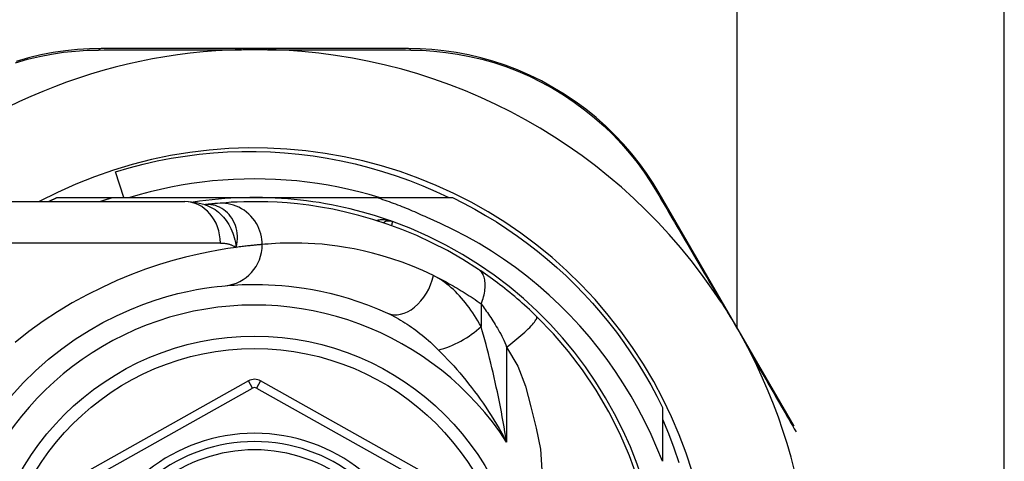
# Model space of a CAD drawing. Header units: inches. Extents: x 6 to 173, y 11 to 93.
# Tile 16 of 214: x 6.74 to 7.676, y 33.362 to 33.783. Entities that reach past the tile are written whole.
import ezdxf

# ---------------------------------------------------------------- set-up
doc = ezdxf.new("R2010")
doc.units = ezdxf.units.IN
doc.header["$MEASUREMENT"] = 0
doc.layers.add('Visible Edges(ANSI)', color=7, linetype='Continuous', lineweight=25)
doc.layers.add('Visible Tangent Edges(ANSI)', color=7, linetype='Continuous', lineweight=25)

msp = doc.modelspace()

# ---------------------------------------------------------------- linework, layer by layer
at = {"layer": 'Visible Edges(ANSI)'}
for p, q in [((7.67645, 31.91673), (7.67645, 36.83853)), ((7.42225, 33.48982), (7.42225, 36.75253)), ((7.10968, 33.75526), (6.8176, 33.75526)), ((6.8392, 33.61353), (6.83126, 33.63813)), ((7.47673, 33.39574), (7.34818, 33.61776)), ((6.65976, 33.60959), (6.89702, 33.60959)), ((6.77536, 33.61353), (6.82842, 33.61353)), ((6.82842, 33.61353), (6.96345, 33.61353)), ((6.96345, 33.61353), (7.07937, 33.61353)), ((7.07937, 33.61353), (7.15153, 33.61353)), ((6.91619, 33.60667), (6.91614, 33.60666)), ((6.95767, 33.43902), (6.77648, 33.33738)), ((7.15025, 33.33738), (6.96923, 33.43902)), ((7.35124, 33.41381), (7.35124, 33.36243))]:
    msp.add_line(p, q, dxfattribs=at)
at = {"layer": 'Visible Edges(ANSI)', "flags": 128}
for points in [[(6.8176, 33.75526), (6.80647, 33.75503), (6.79511, 33.75434), (6.78357, 33.75315), (6.77191, 33.75144), (6.76018, 33.74921), (6.74842, 33.74643), (6.73666, 33.7431)], [(6.95113, 33.75426), (6.95216, 33.75428), (6.95318, 33.7543), (6.95421, 33.75432), (6.95525, 33.75434), (6.95628, 33.75435), (6.95731, 33.75437), (6.95833, 33.75438), (6.95936, 33.75438), (6.96038, 33.75439), (6.96141, 33.75439), (6.96243, 33.7544), (6.96346, 33.7544), (6.96448, 33.7544), (6.96551, 33.75439), (6.96653, 33.75439), (6.96756, 33.75438), (6.96858, 33.75438), (6.96961, 33.75437), (6.97063, 33.75435), (6.97166, 33.75434), (6.97269, 33.75432), (6.97371, 33.7543), (6.97474, 33.75428), (6.97577, 33.75426)], [(7.34818, 33.61776), (7.34243, 33.62724), (7.33617, 33.63668), (7.32939, 33.64603), (7.32211, 33.65523), (7.31433, 33.66423), (7.30608, 33.673), (7.29735, 33.68149), (7.28815, 33.68966), (7.2785, 33.69748), (7.26843, 33.70489), (7.258, 33.71188), (7.24723, 33.71841), (7.23619, 33.72445), (7.22492, 33.72998), (7.21346, 33.73497), (7.20186, 33.73938), (7.19018, 33.74322), (7.17847, 33.7465), (7.16677, 33.74924), (7.1551, 33.75144), (7.14352, 33.75313), (7.13206, 33.75432), (7.12077, 33.75503), (7.10968, 33.75526)], [(6.83126, 33.63813), (6.84431, 33.64194), (6.85746, 33.64533), (6.8707, 33.6483), (6.88401, 33.65085), (6.89739, 33.65299), (6.91082, 33.6547), (6.9243, 33.65599), (6.93782, 33.65686), (6.95137, 33.65731), (6.96492, 33.65733), (6.97849, 33.65692), (6.99205, 33.65608), (7.00559, 33.65482), (7.01907, 33.65313), (7.03248, 33.65102), (7.0458, 33.64849), (7.05902, 33.64555), (7.07214, 33.64219), (7.08515, 33.63843), (7.09803, 33.63425), (7.11078, 33.62967), (7.12339, 33.62469), (7.13584, 33.61931), (7.14813, 33.61353)], [(7.082, 33.61353), (7.07238, 33.61634), (7.06269, 33.61891), (7.05294, 33.62124), (7.04313, 33.62334), (7.03328, 33.62518), (7.02338, 33.62679), (7.01345, 33.62815), (7.00349, 33.62926), (6.9935, 33.63013), (6.98349, 33.63075), (6.97347, 33.63112), (6.96345, 33.63124), (6.95342, 33.63112), (6.9434, 33.63075), (6.9334, 33.63013), (6.92341, 33.62926), (6.91345, 33.62815), (6.90351, 33.62679), (6.89362, 33.62518), (6.88376, 33.62334), (6.87396, 33.62124), (6.86421, 33.61891), (6.85452, 33.61634), (6.8449, 33.61353)], [(6.76745, 33.60959), (6.76778, 33.60976), (6.76811, 33.60992), (6.76844, 33.61009), (6.76877, 33.61026), (6.7691, 33.61042), (6.76942, 33.61059), (6.76975, 33.61075), (6.77008, 33.61092), (6.77041, 33.61108), (6.77074, 33.61125), (6.77107, 33.61141), (6.7714, 33.61158), (6.77173, 33.61174), (6.77206, 33.6119), (6.77239, 33.61207), (6.77272, 33.61223), (6.77305, 33.61239), (6.77338, 33.61256), (6.77371, 33.61272), (6.77404, 33.61288), (6.77437, 33.61304), (6.7747, 33.6132), (6.77503, 33.61336), (6.77536, 33.61353)], [(6.82842, 33.61353), (6.82794, 33.61337), (6.82745, 33.61321), (6.82697, 33.61305), (6.82648, 33.61289), (6.826, 33.61273), (6.82551, 33.61257), (6.82503, 33.61241), (6.82454, 33.61225), (6.82406, 33.61209), (6.82358, 33.61193), (6.82309, 33.61176), (6.82261, 33.6116), (6.82213, 33.61144), (6.82164, 33.61127), (6.82116, 33.61111), (6.82068, 33.61094), (6.82019, 33.61077), (6.81971, 33.61061), (6.81923, 33.61044), (6.81875, 33.61027), (6.81827, 33.6101), (6.81778, 33.60993), (6.8173, 33.60976), (6.81682, 33.60959)], [(6.91645, 33.60657), (6.90656, 33.60889), (6.89702, 33.60959)], [(6.92819, 33.60797), (6.92785, 33.60793), (6.9275, 33.6079), (6.92713, 33.60787), (6.92675, 33.60783), (6.92635, 33.60779), (6.92594, 33.60775), (6.92551, 33.60771), (6.92508, 33.60767), (6.92462, 33.60762), (6.92416, 33.60757), (6.92368, 33.60752), (6.92318, 33.60747), (6.92268, 33.60742), (6.92216, 33.60736), (6.92162, 33.6073), (6.92107, 33.60724), (6.92051, 33.60718), (6.91993, 33.60711), (6.91934, 33.60705), (6.91874, 33.60698), (6.91812, 33.6069), (6.91749, 33.60683), (6.91685, 33.60675), (6.91619, 33.60667)], [(7.17639, 33.54511), (7.1616, 33.55449), (7.14683, 33.56295), (7.13215, 33.57053), (7.11764, 33.57726), (7.10338, 33.58317), (7.08946, 33.58832), (7.0759, 33.59275), (7.06275, 33.59652), (7.05005, 33.59969), (7.03784, 33.60231), (7.02615, 33.60443), (7.01499, 33.60611), (7.00439, 33.6074), (6.99437, 33.60834), (6.98494, 33.60899), (6.97611, 33.60938), (6.96789, 33.60956), (6.9603, 33.60958), (6.95333, 33.60946), (6.94701, 33.60924), (6.94132, 33.60895), (6.93629, 33.60863), (6.93191, 33.60829), (6.92819, 33.60797)], [(7.12758, 33.59439), (7.12562, 33.59531), (7.12366, 33.59622), (7.12169, 33.59712), (7.11972, 33.59801), (7.11774, 33.59888), (7.11576, 33.59975), (7.11377, 33.60061), (7.11178, 33.60146), (7.10979, 33.60229), (7.10779, 33.60312), (7.10578, 33.60393), (7.10378, 33.60473), (7.10176, 33.60553), (7.09975, 33.60631), (7.09773, 33.60708), (7.0957, 33.60784), (7.09368, 33.60859), (7.09164, 33.60933), (7.08961, 33.61005), (7.08757, 33.61077), (7.08552, 33.61147), (7.08348, 33.61217), (7.08142, 33.61285), (7.07937, 33.61353)], [(7.15153, 33.61353), (7.16225, 33.60814), (7.17281, 33.60247), (7.1832, 33.5965), (7.19343, 33.59024), (7.20348, 33.5837), (7.21334, 33.57689), (7.22302, 33.5698), (7.23249, 33.56245), (7.24175, 33.55484), (7.25079, 33.54697), (7.25962, 33.53885), (7.26821, 33.53049), (7.27657, 33.5219), (7.28469, 33.51307), (7.29255, 33.50403), (7.30017, 33.49477), (7.30752, 33.4853), (7.31461, 33.47563), (7.32142, 33.46576), (7.32796, 33.45571), (7.33422, 33.44549), (7.34018, 33.43509), (7.34586, 33.42453), (7.35124, 33.41381)], [(7.35124, 33.36243), (7.34615, 33.37523), (7.34064, 33.38785), (7.3347, 33.40028), (7.32834, 33.41251), (7.32157, 33.42454), (7.31439, 33.43634), (7.30681, 33.44791), (7.29884, 33.4592), (7.29051, 33.47021), (7.28182, 33.48092), (7.27277, 33.49133), (7.26337, 33.50143), (7.25363, 33.51121), (7.24356, 33.52066), (7.23316, 33.52977), (7.22246, 33.53852), (7.21147, 33.5469), (7.20022, 33.55489), (7.1887, 33.56249), (7.17694, 33.56969), (7.16493, 33.57649), (7.1527, 33.58287), (7.14025, 33.58884), (7.12758, 33.59439)], [(7.23163, 33.50037), (7.22941, 33.50252), (7.22716, 33.50466), (7.22489, 33.50679), (7.22259, 33.50891), (7.22028, 33.51101), (7.21794, 33.5131), (7.21558, 33.51517), (7.21323, 33.51721), (7.21087, 33.51921), (7.20851, 33.52119), (7.20614, 33.52313), (7.20379, 33.52504), (7.20144, 33.52691), (7.19909, 33.52875), (7.19675, 33.53055), (7.19443, 33.53232), (7.19211, 33.53405), (7.1898, 33.53575), (7.18751, 33.53741), (7.18524, 33.53903), (7.18299, 33.54061), (7.18076, 33.54215), (7.17856, 33.54365), (7.17639, 33.54511)], [(6.73225, 33.42482), (6.74344, 33.43711), (6.75519, 33.4487), (6.76742, 33.45954), (6.78004, 33.46957), (6.79297, 33.47874), (6.80607, 33.48702), (6.8192, 33.49445), (6.8322, 33.50103), (6.84494, 33.50678), (6.85728, 33.51173), (6.86906, 33.51588), (6.88015, 33.51926), (6.89042, 33.52202), (6.89981, 33.52422), (6.90829, 33.52593), (6.91581, 33.52722), (6.92233, 33.52816), (6.9278, 33.52882), (6.93218, 33.52926), (6.93543, 33.52956)], [(6.93543, 33.52956), (6.93789, 33.52978), (6.94073, 33.53), (6.94394, 33.53022), (6.94754, 33.53043), (6.95151, 33.53062), (6.95585, 33.53076), (6.96056, 33.53084), (6.96563, 33.53084), (6.97105, 33.53076), (6.97681, 33.53056), (6.98291, 33.53024), (6.98934, 33.52976), (6.99611, 33.5291), (7.00322, 33.52825), (7.01065, 33.52718), (7.01841, 33.52586), (7.02649, 33.52426), (7.03486, 33.52237), (7.04351, 33.52015), (7.0524, 33.51759), (7.06151, 33.51466), (7.07082, 33.51133), (7.08029, 33.50759), (7.08991, 33.50341)], [(7.40718, 33.51384), (7.40843, 33.5119), (7.40967, 33.50995), (7.4109, 33.508), (7.41211, 33.50604), (7.41333, 33.50406), (7.41454, 33.50206), (7.41575, 33.50006), (7.41694, 33.49805), (7.41812, 33.49607), (7.41927, 33.4941), (7.42042, 33.49214), (7.42156, 33.49017), (7.4227, 33.48821), (7.42383, 33.48623), (7.42496, 33.48426), (7.42608, 33.48227), (7.4272, 33.48028), (7.42832, 33.47827), (7.42945, 33.47623), (7.43058, 33.47416), (7.4317, 33.47208), (7.43281, 33.46999), (7.43391, 33.46791), (7.43497, 33.46584)], [(7.32834, 33.3449), (7.32013, 33.36763), (7.3109, 33.3889), (7.30047, 33.40949), (7.28841, 33.43006), (7.27535, 33.4495), (7.26202, 33.46704), (7.24774, 33.48366), (7.23163, 33.50037)], [(7.35124, 33.40264), (7.35699, 33.38904), (7.36226, 33.37524), (7.36706, 33.36124)]]:
    msp.add_lwpolyline(points, dxfattribs=at)
at = {"layer": 'Visible Edges(ANSI)'}
msp.add_circle((6.96345, 33.22573), 0.25591, dxfattribs=at)
for centre, radius, start, end in [((6.96345, 33.22488), 0.52953, 91.33308, 133.40464), ((6.96345, 33.22488), 0.52953, 33.07249, 88.66692), ((6.96345, 33.22573), 0.43504, 241.92751, 118.07249), ((6.96345, 33.22573), 0.3878, 70.21195, 98.66609), ((6.96345, 33.22573), 0.3878, 261.33391, 70.21195), ((7.0914, 33.58137), 0.00984, 70.21195, 123.93658), ((6.96345, 33.22488), 0.52953, 341.08535, 27.06854), ((6.96345, 33.42872), 0.01181, 60.68681, 119.29123), ((6.96345, 33.22573), 0.15551, 13.91643, 166.08357)]:
    msp.add_arc(centre, radius, start, end, dxfattribs=at)
at = {"layer": 'Visible Tangent Edges(ANSI)'}
for p, q in [((6.93091, 33.57022), (6.65976, 33.57022)), ((7.17885, 33.51236), (7.17885, 33.49069)), ((7.20315, 33.47121), (7.20315, 33.38069)), ((6.96152, 33.43216), (6.95767, 33.43902)), ((6.96923, 33.43902), (6.96537, 33.43215)), ((6.78033, 33.33051), (6.96152, 33.43216)), ((6.96537, 33.43215), (7.14639, 33.33052))]:
    msp.add_line(p, q, dxfattribs=at)
at = {"layer": 'Visible Tangent Edges(ANSI)', "flags": 128}
for points in [[(6.73597, 33.74179), (6.74747, 33.74507), (6.75898, 33.74781), (6.77046, 33.75003), (6.78187, 33.75174), (6.79316, 33.75294), (6.80427, 33.75366), (6.81517, 33.75393)], [(6.81517, 33.75393), (6.8204, 33.75395), (6.82567, 33.75397), (6.83099, 33.75399), (6.83635, 33.75401), (6.84176, 33.75403), (6.8472, 33.75405), (6.85269, 33.75407), (6.85821, 33.75409), (6.86377, 33.75411), (6.86937, 33.75412), (6.87501, 33.75414), (6.88068, 33.75416), (6.88639, 33.75417), (6.89213, 33.75418), (6.89791, 33.7542), (6.90372, 33.75421), (6.90956, 33.75422), (6.91543, 33.75423), (6.92134, 33.75423), (6.92726, 33.75424), (6.93321, 33.75425), (6.93917, 33.75425), (6.94515, 33.75426), (6.95113, 33.75426)], [(6.97577, 33.75426), (6.98176, 33.75426), (6.98774, 33.75425), (6.99372, 33.75425), (6.99967, 33.75424), (7.00561, 33.75423), (7.01152, 33.75423), (7.0174, 33.75422), (7.02325, 33.75421), (7.02907, 33.75419), (7.03486, 33.75418), (7.04062, 33.75417), (7.04635, 33.75415), (7.05205, 33.75414), (7.05771, 33.75412), (7.06333, 33.75411), (7.06892, 33.75409), (7.07447, 33.75407), (7.07998, 33.75405), (7.08545, 33.75403), (7.09088, 33.75401), (7.09626, 33.75399), (7.10159, 33.75397), (7.10688, 33.75395), (7.11212, 33.75393)], [(7.11212, 33.75393), (7.12297, 33.75366), (7.13402, 33.75293), (7.14523, 33.75172), (7.15656, 33.75003), (7.16797, 33.74784), (7.17943, 33.74514), (7.19089, 33.7419), (7.20231, 33.73812), (7.21366, 33.73379), (7.22488, 33.72889), (7.23592, 33.72347), (7.24673, 33.71755), (7.25727, 33.71116), (7.2675, 33.70432), (7.27736, 33.69707), (7.28682, 33.68943), (7.29584, 33.68144), (7.3044, 33.67315), (7.31251, 33.66459), (7.32014, 33.6558), (7.3273, 33.64681), (7.33397, 33.63768), (7.34013, 33.62847), (7.34579, 33.61921)], [(7.34579, 33.61921), (7.34817, 33.61514), (7.35057, 33.61104), (7.35299, 33.6069), (7.35542, 33.60274), (7.35787, 33.59854), (7.36034, 33.59431), (7.36283, 33.59006), (7.36533, 33.58577), (7.36784, 33.58146), (7.37037, 33.57712), (7.37292, 33.57275), (7.37548, 33.56836), (7.37806, 33.56394), (7.38064, 33.5595), (7.38324, 33.55503), (7.38586, 33.55054), (7.38849, 33.54602), (7.39112, 33.54149), (7.39377, 33.53693), (7.39644, 33.53235), (7.39911, 33.52775), (7.40179, 33.52313), (7.40448, 33.51849), (7.40718, 33.51384)], [(6.94598, 33.56608), (6.94655, 33.56882), (6.94692, 33.57154), (6.94709, 33.57423), (6.94707, 33.57689), (6.94686, 33.5795), (6.94646, 33.58206), (6.94589, 33.58454), (6.94516, 33.58694), (6.94425, 33.58925), (6.9432, 33.59145), (6.94199, 33.59353), (6.94065, 33.5955), (6.93918, 33.59732), (6.93759, 33.59901), (6.9359, 33.60055), (6.93409, 33.60194), (6.93221, 33.60316), (6.93024, 33.6042), (6.92822, 33.60508), (6.92613, 33.60578), (6.924, 33.6063), (6.92184, 33.60664), (6.91965, 33.60679), (6.91747, 33.60677)], [(6.97067, 33.56876), (6.97059, 33.57122), (6.97035, 33.57372), (6.96994, 33.57627), (6.96936, 33.57884), (6.96858, 33.58141), (6.96762, 33.58397), (6.96647, 33.5865), (6.96512, 33.58896), (6.96359, 33.59135), (6.96187, 33.59364), (6.95999, 33.59581), (6.95795, 33.59783), (6.95577, 33.5997), (6.95346, 33.6014), (6.95105, 33.60292), (6.94856, 33.60424), (6.94601, 33.60537), (6.94342, 33.6063), (6.94082, 33.60703), (6.93822, 33.60757), (6.93564, 33.60793), (6.9331, 33.6081), (6.93061, 33.60811), (6.92819, 33.60797)], [(6.91747, 33.60677), (6.9174, 33.60676), (6.91732, 33.60676), (6.91725, 33.60675), (6.91719, 33.60675), (6.91712, 33.60675), (6.91705, 33.60674), (6.91699, 33.60674), (6.91693, 33.60673), (6.91687, 33.60673), (6.91681, 33.60673), (6.91676, 33.60672), (6.91671, 33.60672), (6.91665, 33.60671), (6.9166, 33.60671), (6.91656, 33.60671), (6.91651, 33.6067), (6.91646, 33.6067), (6.91642, 33.60669), (6.91638, 33.60669), (6.91634, 33.60669), (6.9163, 33.60668), (6.91626, 33.60668), (6.91623, 33.60667), (6.91619, 33.60667)], [(6.91644, 33.60657), (6.91839, 33.60588), (6.92031, 33.60507), (6.92219, 33.60416), (6.92403, 33.60314), (6.92581, 33.60202), (6.92754, 33.6008), (6.92921, 33.59948), (6.93082, 33.59807), (6.93236, 33.59657), (6.93383, 33.59498), (6.93523, 33.59332), (6.93656, 33.59157), (6.9378, 33.58975), (6.93896, 33.58787), (6.94003, 33.58592), (6.94102, 33.58392), (6.94192, 33.58186), (6.94273, 33.57975), (6.94347, 33.57758), (6.94412, 33.57537), (6.9447, 33.57312), (6.9452, 33.57081), (6.94563, 33.56847), (6.94598, 33.56608)], [(7.09473, 33.59063), (7.09412, 33.59084), (7.09351, 33.59104), (7.09289, 33.59122), (7.09227, 33.59139), (7.09164, 33.59155), (7.09101, 33.5917), (7.09038, 33.59182), (7.08974, 33.59194), (7.0891, 33.59204), (7.08846, 33.59213), (7.08783, 33.5922), (7.08719, 33.59225), (7.08655, 33.59229), (7.08591, 33.59231), (7.08527, 33.59232), (7.08464, 33.59231), (7.084, 33.59228), (7.08337, 33.59223), (7.08274, 33.59217), (7.08212, 33.59209), (7.08149, 33.59199), (7.08088, 33.59187), (7.08027, 33.59173), (7.07967, 33.59157)], [(7.09391, 33.58674), (7.09397, 33.58704), (7.09403, 33.58733), (7.09409, 33.58761), (7.09415, 33.58788), (7.09421, 33.58813), (7.09426, 33.58838), (7.09431, 33.58862), (7.09436, 33.58884), (7.0944, 33.58905), (7.09444, 33.58925), (7.09448, 33.58943), (7.09452, 33.58961), (7.09455, 33.58977), (7.09458, 33.58991), (7.09461, 33.59005), (7.09464, 33.59017), (7.09466, 33.59027), (7.09468, 33.59037), (7.09469, 33.59045), (7.09471, 33.59051), (7.09472, 33.59056), (7.09473, 33.5906), (7.09473, 33.59062), (7.09473, 33.59063)], [(6.93091, 33.57022), (6.9316, 33.57021), (6.93229, 33.57019), (6.93297, 33.57016), (6.93365, 33.57011), (6.93433, 33.57005), (6.93499, 33.56997), (6.93566, 33.56988), (6.93632, 33.56978), (6.93697, 33.56966), (6.93761, 33.56952), (6.93826, 33.56937), (6.93889, 33.56921), (6.93952, 33.56903), (6.94014, 33.56884), (6.94076, 33.56863), (6.94136, 33.56841), (6.94197, 33.56817), (6.94256, 33.56792), (6.94315, 33.56765), (6.94373, 33.56737), (6.9443, 33.56707), (6.94487, 33.56675), (6.94543, 33.56642), (6.94598, 33.56608)], [(7.13369, 33.53923), (7.12354, 33.54396), (7.11354, 33.54818), (7.10372, 33.55194), (7.09411, 33.55525), (7.08472, 33.55814), (7.0756, 33.56065), (7.06676, 33.56278), (7.05824, 33.56458), (7.05005, 33.56607), (7.04221, 33.56729), (7.03472, 33.56825), (7.02757, 33.56899), (7.02078, 33.56953), (7.01434, 33.5699), (7.00826, 33.57012), (7.00255, 33.57021), (6.9972, 33.5702), (6.99223, 33.57011), (6.98765, 33.56996), (6.98346, 33.56975), (6.97966, 33.56951), (6.97627, 33.56926), (6.97327, 33.56901), (6.97067, 33.56876)], [(6.94598, 33.56608), (6.93801, 33.56492), (6.92914, 33.56345), (6.91943, 33.56163), (6.90891, 33.5594), (6.89763, 33.5567), (6.88563, 33.55348), (6.87301, 33.54966), (6.85986, 33.54521), (6.8463, 33.54013), (6.83244, 33.53441), (6.81837, 33.52802), (6.80422, 33.52097), (6.79008, 33.51325), (6.77608, 33.50483), (6.7623, 33.49571), (6.74885, 33.48594), (6.73577, 33.47554)], [(6.97067, 33.56876), (6.97009, 33.56872), (6.96946, 33.56866), (6.9688, 33.56861), (6.9681, 33.56855), (6.96735, 33.56849), (6.96657, 33.56842), (6.96575, 33.56834), (6.96489, 33.56826), (6.96399, 33.56818), (6.96305, 33.56809), (6.96208, 33.56799), (6.96106, 33.56789), (6.96001, 33.56778), (6.95892, 33.56767), (6.9578, 33.56754), (6.95663, 33.56741), (6.95543, 33.56727), (6.95419, 33.56713), (6.95291, 33.56698), (6.9516, 33.56681), (6.95025, 33.56664), (6.94886, 33.56646), (6.94744, 33.56628), (6.94598, 33.56608)], [(7.17885, 33.51236), (7.17951, 33.51403), (7.18013, 33.51573), (7.18069, 33.51744), (7.18119, 33.51916), (7.18163, 33.52088), (7.182, 33.52259), (7.18231, 33.52429), (7.18254, 33.52597), (7.1827, 33.52763), (7.18278, 33.52924), (7.18278, 33.53082), (7.18271, 33.53235), (7.18256, 33.53382), (7.18233, 33.53523), (7.18202, 33.53657), (7.18165, 33.53785), (7.1812, 33.53904), (7.18068, 33.54016), (7.1801, 33.5412), (7.17946, 33.54215), (7.17876, 33.54302), (7.17802, 33.5438), (7.17722, 33.5445), (7.17639, 33.54511)], [(7.13369, 33.53923), (7.13555, 33.53832), (7.13741, 33.5374), (7.13927, 33.53645), (7.14113, 33.53549), (7.143, 33.5345), (7.14488, 33.53351), (7.14675, 33.53249), (7.14863, 33.53145), (7.15051, 33.5304), (7.1524, 33.52933), (7.15428, 33.52824), (7.15617, 33.52713), (7.15806, 33.526), (7.15995, 33.52485), (7.16184, 33.52369), (7.16373, 33.52251), (7.16562, 33.52131), (7.16751, 33.52009), (7.1694, 33.51885), (7.17129, 33.51759), (7.17318, 33.51631), (7.17507, 33.51501), (7.17696, 33.51369), (7.17885, 33.51236)], [(7.17885, 33.49069), (7.17734, 33.49341), (7.17578, 33.49608), (7.17419, 33.49871), (7.17256, 33.50128), (7.17089, 33.50381), (7.16919, 33.50629), (7.16745, 33.50871), (7.16568, 33.51107), (7.16389, 33.51337), (7.16206, 33.51561), (7.1602, 33.51779), (7.15831, 33.5199), (7.1564, 33.52195), (7.15445, 33.52393), (7.15248, 33.52583), (7.15048, 33.52766), (7.14845, 33.52942), (7.1464, 33.5311), (7.14432, 33.53269), (7.14223, 33.53419), (7.14012, 33.53561), (7.13799, 33.53692), (7.13585, 33.53813), (7.13369, 33.53923)], [(7.17885, 33.51236), (7.17982, 33.51105), (7.18081, 33.5097), (7.18181, 33.50832), (7.18282, 33.5069), (7.18384, 33.50544), (7.18487, 33.50395), (7.18591, 33.50243), (7.18695, 33.50087), (7.18799, 33.49929), (7.18904, 33.49767), (7.19009, 33.49602), (7.19115, 33.49434), (7.1922, 33.49263), (7.19326, 33.49088), (7.19432, 33.48911), (7.19538, 33.48731), (7.19644, 33.48548), (7.19749, 33.48363), (7.19853, 33.48171), (7.19953, 33.47973), (7.2005, 33.47768), (7.20142, 33.47558), (7.20231, 33.47342), (7.20315, 33.47121)], [(7.08991, 33.50341), (7.09196, 33.50245), (7.09402, 33.50144), (7.09609, 33.50037), (7.09816, 33.49926), (7.10023, 33.4981), (7.10231, 33.49689), (7.10438, 33.49564), (7.10645, 33.49434), (7.10851, 33.49301), (7.11057, 33.49163), (7.11262, 33.49021), (7.11467, 33.48876), (7.1167, 33.48726), (7.11873, 33.48573), (7.12075, 33.48415), (7.12276, 33.48254), (7.12477, 33.4809), (7.12676, 33.47921), (7.12875, 33.47749), (7.13072, 33.47574), (7.13268, 33.47395), (7.13462, 33.47212), (7.13655, 33.47027), (7.13846, 33.46839)], [(7.20315, 33.47121), (7.20509, 33.47267), (7.20705, 33.47419), (7.20903, 33.47574), (7.21101, 33.47733), (7.21297, 33.47894), (7.21491, 33.48057), (7.2168, 33.4822), (7.21864, 33.48382), (7.2204, 33.48542), (7.22208, 33.48698), (7.22365, 33.4885), (7.22511, 33.48997), (7.22644, 33.49136), (7.22764, 33.49268), (7.22869, 33.49391), (7.2296, 33.49504), (7.23036, 33.49608), (7.23096, 33.49701), (7.23142, 33.49783), (7.23173, 33.49855), (7.23189, 33.49916), (7.23193, 33.49966), (7.23184, 33.50006), (7.23163, 33.50037)], [(7.20315, 33.38069), (7.20237, 33.38553), (7.20157, 33.39037), (7.20074, 33.39518), (7.19989, 33.39999), (7.19901, 33.40478), (7.19812, 33.40955), (7.19721, 33.4143), (7.19627, 33.41903), (7.19531, 33.42374), (7.19434, 33.42843), (7.19334, 33.43309), (7.19233, 33.43773), (7.1913, 33.44234), (7.19024, 33.44692), (7.18917, 33.45148), (7.18808, 33.45602), (7.18698, 33.46052), (7.18585, 33.46498), (7.18471, 33.46941), (7.18356, 33.47378), (7.1824, 33.47811), (7.18122, 33.48237), (7.18004, 33.48657), (7.17885, 33.49069)], [(7.13846, 33.46839), (7.14131, 33.46551), (7.14417, 33.46255), (7.14704, 33.45951), (7.14991, 33.4564), (7.15279, 33.45321), (7.15566, 33.44995), (7.15853, 33.44662), (7.16138, 33.44323), (7.16421, 33.43977), (7.16702, 33.43626), (7.16981, 33.43268), (7.17257, 33.42904), (7.17531, 33.42534), (7.17802, 33.42158), (7.1807, 33.41776), (7.18335, 33.41387), (7.18597, 33.40992), (7.18855, 33.40592), (7.19109, 33.40185), (7.1936, 33.39773), (7.19606, 33.39355), (7.19847, 33.38932), (7.20084, 33.38503), (7.20315, 33.38069)], [(7.20315, 33.47121), (7.21392, 33.45298), (7.22099, 33.43391), (7.22619, 33.41424), (7.23127, 33.39413), (7.23532, 33.37397), (7.23675, 33.35408)], [(7.43497, 33.46584), (7.43685, 33.46259), (7.43873, 33.45934), (7.4406, 33.4561), (7.44247, 33.45287), (7.44433, 33.44964), (7.44618, 33.44642), (7.44803, 33.44322), (7.44988, 33.44002), (7.45171, 33.43683), (7.45354, 33.43366), (7.45537, 33.43049), (7.45719, 33.42733), (7.459, 33.42419), (7.4608, 33.42106), (7.4626, 33.41793), (7.46439, 33.41482), (7.46617, 33.41172), (7.46795, 33.40864), (7.46972, 33.40556), (7.47148, 33.4025), (7.47323, 33.39945), (7.47498, 33.39641), (7.47672, 33.39338), (7.47845, 33.39037)]]:
    msp.add_lwpolyline(points, dxfattribs=at)
at = {"layer": 'Visible Tangent Edges(ANSI)'}
msp.add_circle((6.96345, 33.22573), 0.24409, dxfattribs=at)
for centre, radius, start, end in [((6.96345, 33.22573), 0.28543, 32.8812, 327.1188), ((6.96345, 33.42872), 0.00394, 60.68681, 119.29123), ((6.96345, 33.22573), 0.16339, 13.23324, 166.76676), ((6.96345, 33.22573), 0.14764, 14.67485, 165.32515)]:
    msp.add_arc(centre, radius, start, end, dxfattribs=at)
for centre, major_axis, ratio, start_param, end_param in [((6.8176, 33.74526), (0, 0.01), 0.487954, 0, 0.52137), ((7.10968, 33.74526), (0, 0.01), 0.488859, 5.761481, 6.283185), ((7.33952, 33.61275), (0.00865, 0.00501), 0.491578, 0, 0.522713), ((6.89702, 33.57022), (0, 0.03937), 0.860915, 4.712389, 6.283185), ((6.90343, 33.80308), (0.01245, -0.19646), 0.394768, 0.00408, 0.020515), ((6.93181, 33.56876), (0.00362, -0.0392), 0.987056, 0, 1.480007), ((7.10623, 33.53923), (-0.01632, -0.03583), 0.663135, 0, 1.864107), ((7.15455, 33.49069), (0.034, 0.01985), 0.367954, 4.019795, 5.274641)]:
    msp.add_ellipse(centre, major_axis=major_axis, ratio=ratio, start_param=start_param, end_param=end_param, dxfattribs=at)

doc.saveas('drawing.dxf')
